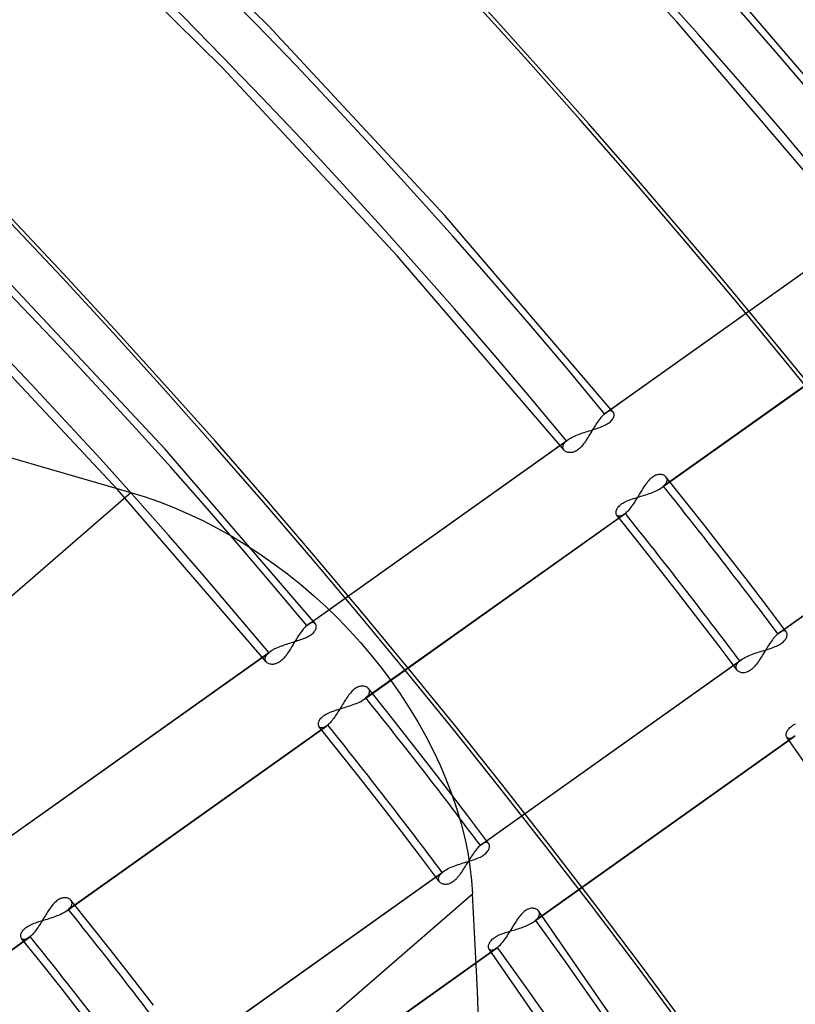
# Model space of a CAD drawing. Header units: millimetres. Extents: x -192 to 186, y -241 to 236.
# Tile 71 of 87: x 76 to 95, y 59 to 83. Entities that reach past the tile are written whole.
import ezdxf

# ---------------------------------------------------------------- set-up
doc = ezdxf.new("R2010")
doc.units = ezdxf.units.MM
doc.layers.add('MAIN-1', color=7, linetype='Continuous')
doc.layers.add('MAIN-2', color=7, linetype='Continuous')

msp = doc.modelspace()

# ---------------------------------------------------------------- linework, layer by layer
at = {"layer": 'MAIN-1'}
for centre, major_axis, start_param, end_param in [((-0.5, -0.433), (106.054, -122.46), 0.713724, 3.466968), ((-4.75, -4.114), (-100.489, 116.035), -2.427868, -0.857072), ((-40.5, -35.074), (-100.489, 116.035), -3.141592, -0.857072), ((-40.5, -35.074), (99.835, -115.279), 0, 2.284521)]:
    msp.add_ellipse(centre, major_axis=major_axis, ratio=0.75, start_param=start_param, end_param=end_param, dxfattribs=at)
at = {"layer": 'MAIN-2'}
for p, q in [((15.583, 89.716), (78.976, 71.416)), ((92.342, 82.942), (87.605, 88.054)), ((82.341, 82.843), (77.852, 87.292)), ((81.223, 81.805), (76.781, 86.206)), ((98.073, 78.573), (93.504, 83.93)), ((86.657, 78.203), (82.341, 82.843)), ((96.869, 77.637), (92.342, 82.942)), ((85.495, 77.215), (81.223, 81.805)), ((90.785, 73.388), (86.657, 78.203)), ((90.609, 73.373), (96.968, 77.896)), ((90.573, 73.345), (96.928, 77.865)), ((89.58, 72.452), (85.495, 77.215)), ((79.809, 72.476), (75.958, 76.594)), ((91.975, 71.538), (98.331, 76.059)), ((98.366, 76.087), (92.015, 71.569)), ((78.647, 71.487), (74.841, 75.555)), ((90.551, 73.325), (90.529, 73.303)), ((90.573, 73.345), (90.551, 73.325)), ((90.579, 73.35), (90.573, 73.345)), ((90.585, 73.355), (90.579, 73.35)), ((90.591, 73.36), (90.585, 73.355)), ((90.597, 73.365), (90.591, 73.36)), ((90.603, 73.369), (90.597, 73.365)), ((90.609, 73.373), (90.603, 73.369)), ((90.632, 73.388), (90.609, 73.373)), ((90.654, 73.4), (90.632, 73.388)), ((90.675, 73.409), (90.654, 73.4)), ((90.695, 73.415), (90.675, 73.409)), ((90.714, 73.418), (90.695, 73.415)), ((90.731, 73.417), (90.714, 73.418)), ((90.747, 73.414), (90.731, 73.417)), ((90.76, 73.408), (90.747, 73.414)), ((90.773, 73.4), (90.76, 73.408)), ((90.783, 73.39), (90.773, 73.4)), ((90.791, 73.379), (90.783, 73.39)), ((90.797, 73.367), (90.791, 73.379)), ((90.801, 73.353), (90.797, 73.367)), ((90.804, 73.338), (90.801, 73.353)), ((90.803, 73.305), (90.805, 73.322)), ((90.805, 73.322), (90.804, 73.338)), ((90.37, 73.097), (90.347, 73.062)), ((90.392, 73.131), (90.37, 73.097)), ((90.415, 73.164), (90.392, 73.131)), ((90.438, 73.195), (90.415, 73.164)), ((90.461, 73.225), (90.438, 73.195)), ((90.484, 73.253), (90.461, 73.225)), ((90.507, 73.279), (90.484, 73.253)), ((90.529, 73.303), (90.507, 73.279)), ((90.577, 73.062), (90.608, 73.078)), ((90.608, 73.078), (90.638, 73.095)), ((90.638, 73.095), (90.665, 73.113)), ((90.665, 73.113), (90.69, 73.131)), ((90.69, 73.131), (90.713, 73.15)), ((90.713, 73.15), (90.733, 73.17)), ((90.733, 73.17), (90.751, 73.19)), ((90.751, 73.19), (90.766, 73.21)), ((90.766, 73.21), (90.778, 73.229)), ((90.778, 73.229), (90.788, 73.249)), ((90.788, 73.249), (90.795, 73.268)), ((90.795, 73.268), (90.8, 73.287)), ((90.8, 73.287), (90.803, 73.305)), ((89.871, 72.814), (89.909, 72.83)), ((89.909, 72.83), (89.948, 72.845)), ((89.948, 72.845), (89.988, 72.859)), ((89.988, 72.859), (90.029, 72.874)), ((90.029, 72.874), (90.07, 72.887)), ((90.07, 72.887), (90.111, 72.901)), ((90.111, 72.901), (90.153, 72.914)), ((90.153, 72.914), (90.194, 72.926)), ((90.212, 72.843), (90.19, 72.806)), ((90.194, 72.926), (90.236, 72.939)), ((90.234, 72.879), (90.212, 72.843)), ((90.257, 72.916), (90.234, 72.879)), ((90.236, 72.939), (90.276, 72.952)), ((90.279, 72.953), (90.257, 72.916)), ((90.276, 72.952), (90.317, 72.964)), ((90.301, 72.99), (90.279, 72.953)), ((90.324, 73.027), (90.301, 72.99)), ((90.317, 72.964), (90.356, 72.977)), ((90.347, 73.062), (90.324, 73.027)), ((90.356, 72.977), (90.395, 72.99)), ((90.395, 72.99), (90.434, 73.003)), ((90.434, 73.003), (90.471, 73.017)), ((90.471, 73.017), (90.508, 73.031)), ((90.508, 73.031), (90.543, 73.046)), ((90.543, 73.046), (90.577, 73.062)), ((83.283, 68.159), (89.639, 72.68)), ((83.318, 68.187), (89.678, 72.711)), ((89.56, 72.578), (89.569, 72.598)), ((89.569, 72.598), (89.582, 72.618)), ((89.582, 72.618), (89.597, 72.639)), ((89.597, 72.639), (89.616, 72.66)), ((89.616, 72.66), (89.639, 72.68)), ((89.639, 72.68), (89.645, 72.686)), ((89.645, 72.686), (89.651, 72.691)), ((89.651, 72.691), (89.658, 72.696)), ((89.658, 72.696), (89.664, 72.701)), ((89.664, 72.701), (89.671, 72.706)), ((89.671, 72.706), (89.679, 72.711)), ((89.679, 72.711), (89.706, 72.73)), ((89.706, 72.73), (89.735, 72.748)), ((89.735, 72.748), (89.766, 72.765)), ((89.766, 72.765), (89.8, 72.782)), ((89.8, 72.782), (89.835, 72.799)), ((89.835, 72.799), (89.871, 72.814)), ((90.055, 72.605), (90.032, 72.575)), ((90.079, 72.636), (90.055, 72.605)), ((90.101, 72.668), (90.079, 72.636)), ((90.124, 72.701), (90.101, 72.668)), ((90.146, 72.735), (90.124, 72.701)), ((90.168, 72.771), (90.146, 72.735)), ((90.19, 72.806), (90.168, 72.771)), ((83.494, 68.203), (79.809, 72.476)), ((89.551, 72.539), (89.554, 72.558)), ((89.551, 72.52), (89.551, 72.539)), ((89.554, 72.502), (89.551, 72.52)), ((89.554, 72.558), (89.56, 72.578)), ((89.559, 72.485), (89.554, 72.502)), ((89.567, 72.469), (89.559, 72.485)), ((89.578, 72.455), (89.567, 72.469)), ((89.59, 72.442), (89.578, 72.455)), ((89.603, 72.431), (89.59, 72.442)), ((89.618, 72.421), (89.603, 72.431)), ((89.635, 72.412), (89.618, 72.421)), ((89.653, 72.405), (89.635, 72.412)), ((89.672, 72.399), (89.653, 72.405)), ((89.693, 72.395), (89.672, 72.399)), ((89.714, 72.393), (89.693, 72.395)), ((89.736, 72.393), (89.714, 72.393)), ((89.759, 72.395), (89.736, 72.393)), ((89.783, 72.399), (89.759, 72.395)), ((89.808, 72.406), (89.783, 72.399)), ((89.833, 72.415), (89.808, 72.406)), ((89.858, 72.426), (89.833, 72.415)), ((89.883, 72.44), (89.858, 72.426)), ((89.908, 72.457), (89.883, 72.44)), ((89.934, 72.476), (89.908, 72.457)), ((89.959, 72.497), (89.934, 72.476)), ((89.984, 72.521), (89.959, 72.497)), ((90.008, 72.547), (89.984, 72.521)), ((90.032, 72.575), (90.008, 72.547)), ((94.817, 67.959), (101.168, 72.477)), ((94.852, 67.987), (101.207, 72.507)), ((91.603, 71.649), (91.58, 71.618)), ((91.626, 71.678), (91.603, 71.649)), ((91.65, 71.706), (91.626, 71.678)), ((91.675, 71.732), (91.65, 71.706)), ((91.7, 71.756), (91.675, 71.732)), ((91.725, 71.777), (91.7, 71.756)), ((91.75, 71.796), (91.725, 71.777)), ((91.775, 71.813), (91.75, 71.796)), ((91.8, 71.826), (91.775, 71.813)), ((91.826, 71.838), (91.8, 71.826)), ((91.851, 71.846), (91.826, 71.838)), ((91.875, 71.853), (91.851, 71.846)), ((91.899, 71.857), (91.875, 71.853)), ((91.922, 71.858), (91.899, 71.857)), ((91.944, 71.858), (91.922, 71.858)), ((91.965, 71.856), (91.944, 71.858)), ((91.985, 71.852), (91.965, 71.856)), ((92.004, 71.846), (91.985, 71.852)), ((92.021, 71.839), (92.004, 71.846)), ((92.038, 71.83), (92.021, 71.839)), ((92.052, 71.82), (92.038, 71.83)), ((92.066, 71.808), (92.052, 71.82)), ((92.056, 71.61), (92.072, 71.631)), ((92.077, 71.796), (92.066, 71.808)), ((92.072, 71.631), (92.084, 71.651)), ((92.556, 71.195), (92.075, 71.798)), ((92.088, 71.781), (92.077, 71.796)), ((92.084, 71.651), (92.094, 71.672)), ((92.095, 71.765), (92.088, 71.781)), ((92.094, 71.672), (92.1, 71.692)), ((92.101, 71.748), (92.095, 71.765)), ((92.1, 71.692), (92.103, 71.711)), ((92.103, 71.73), (92.101, 71.748)), ((92.103, 71.711), (92.103, 71.73)), ((61.647, 56.408), (78.976, 71.416)), ((82.29, 67.266), (78.647, 71.487)), ((78.976, 71.416), (79.321, 71.309)), ((91.445, 71.41), (91.422, 71.373)), ((91.467, 71.447), (91.445, 71.41)), ((91.489, 71.483), (91.467, 71.447)), ((91.512, 71.518), (91.489, 71.483)), ((91.534, 71.552), (91.512, 71.518)), ((91.557, 71.586), (91.534, 71.552)), ((91.58, 71.618), (91.557, 71.586)), ((91.624, 71.376), (91.665, 71.39)), ((91.665, 71.39), (91.705, 71.404)), ((91.705, 71.404), (91.744, 71.419)), ((91.744, 71.419), (91.782, 71.435)), ((91.782, 71.435), (91.818, 71.451)), ((91.818, 71.451), (91.853, 71.467)), ((91.853, 71.467), (91.887, 71.484)), ((91.887, 71.484), (91.918, 71.502)), ((91.918, 71.502), (91.948, 71.52)), ((91.948, 71.52), (91.975, 71.538)), ((91.975, 71.538), (91.982, 71.543)), ((91.982, 71.543), (91.989, 71.548)), ((91.989, 71.548), (91.996, 71.553)), ((91.996, 71.553), (92.002, 71.559)), ((92.002, 71.559), (92.009, 71.564)), ((92.009, 71.564), (92.015, 71.569)), ((92.015, 71.569), (92.037, 71.59)), ((92.037, 71.59), (92.056, 71.61)), ((79.321, 71.309), (79.671, 71.187)), ((79.671, 71.187), (80.024, 71.049)), ((90.964, 71.118), (90.988, 71.136)), ((90.988, 71.136), (91.015, 71.154)), ((91.015, 71.154), (91.045, 71.171)), ((91.045, 71.171), (91.076, 71.188)), ((91.076, 71.188), (91.109, 71.203)), ((91.109, 71.203), (91.144, 71.218)), ((91.144, 71.218), (91.18, 71.233)), ((91.18, 71.233), (91.217, 71.246)), ((91.217, 71.246), (91.255, 71.26)), ((91.255, 71.26), (91.294, 71.272)), ((91.286, 71.154), (91.263, 71.12)), ((91.309, 71.189), (91.286, 71.154)), ((91.294, 71.272), (91.334, 71.285)), ((91.332, 71.225), (91.309, 71.189)), ((91.355, 71.262), (91.332, 71.225)), ((91.334, 71.285), (91.375, 71.298)), ((91.377, 71.299), (91.355, 71.262)), ((91.375, 71.298), (91.416, 71.311)), ((91.4, 71.336), (91.377, 71.299)), ((91.422, 71.373), (91.4, 71.336)), ((91.416, 71.311), (91.458, 71.323)), ((91.458, 71.323), (91.5, 71.336)), ((91.5, 71.336), (91.541, 71.349)), ((91.541, 71.349), (91.583, 71.362)), ((91.583, 71.362), (91.624, 71.376)), ((93.034, 70.589), (92.556, 71.195)), ((80.024, 71.049), (80.379, 70.896)), ((80.379, 70.896), (80.734, 70.727)), ((91.081, 70.905), (84.729, 66.387)), ((90.852, 70.93), (90.853, 70.947)), ((90.852, 70.914), (90.852, 70.93)), ((90.855, 70.899), (90.852, 70.914)), ((90.853, 70.947), (90.856, 70.964)), ((90.859, 70.885), (90.855, 70.899)), ((90.856, 70.964), (90.861, 70.983)), ((90.861, 70.983), (90.869, 71.002)), ((90.869, 71.002), (90.878, 71.021)), ((90.878, 71.021), (90.89, 71.041)), ((90.89, 71.041), (90.905, 71.06)), ((90.905, 71.06), (90.922, 71.08)), ((90.922, 71.08), (90.942, 71.099)), ((90.942, 71.099), (90.964, 71.118)), ((91.075, 70.899), (91.069, 70.894)), ((91.081, 70.905), (91.075, 70.899)), ((91.103, 70.925), (91.081, 70.905)), ((91.125, 70.947), (91.103, 70.925)), ((91.148, 70.971), (91.125, 70.947)), ((91.171, 70.998), (91.148, 70.971)), ((91.194, 71.026), (91.171, 70.998)), ((91.217, 71.056), (91.194, 71.026)), ((91.24, 71.088), (91.217, 71.056)), ((91.263, 71.12), (91.24, 71.088)), ((80.734, 70.727), (81.089, 70.544)), ((84.69, 66.356), (91.045, 70.877)), ((90.865, 70.872), (90.859, 70.885)), ((90.872, 70.861), (90.865, 70.872)), ((91.354, 70.256), (90.871, 70.862)), ((90.882, 70.85), (90.872, 70.861)), ((90.895, 70.842), (90.882, 70.85)), ((90.908, 70.836), (90.895, 70.842)), ((90.924, 70.833), (90.908, 70.836)), ((90.941, 70.833), (90.924, 70.833)), ((90.959, 70.835), (90.941, 70.833)), ((90.979, 70.841), (90.959, 70.835)), ((91, 70.85), (90.979, 70.841)), ((91.022, 70.861), (91, 70.85)), ((91.045, 70.877), (91.022, 70.861)), ((91.051, 70.881), (91.045, 70.877)), ((91.057, 70.885), (91.051, 70.881)), ((91.063, 70.89), (91.057, 70.885)), ((91.069, 70.894), (91.063, 70.89)), ((81.089, 70.544), (81.442, 70.346)), ((93.565, 69.909), (93.034, 70.589)), ((81.442, 70.346), (81.792, 70.134)), ((91.834, 69.648), (91.354, 70.256)), ((81.792, 70.134), (82.137, 69.908)), ((82.137, 69.908), (82.476, 69.671)), ((94.092, 69.226), (93.565, 69.909)), ((82.476, 69.671), (82.808, 69.421)), ((92.36, 68.974), (91.834, 69.648)), ((82.808, 69.421), (83.132, 69.161)), ((94.559, 68.613), (94.092, 69.226)), ((83.132, 69.161), (83.447, 68.891)), ((92.882, 68.298), (92.36, 68.974)), ((83.447, 68.891), (83.751, 68.613)), ((83.751, 68.613), (84.045, 68.328)), ((95.024, 67.998), (94.559, 68.613)), ((84.045, 68.328), (84.326, 68.037)), ((93.352, 67.682), (92.882, 68.298)), ((83.148, 68.009), (83.125, 67.978)), ((83.171, 68.039), (83.148, 68.009)), ((83.194, 68.067), (83.171, 68.039)), ((83.216, 68.093), (83.194, 68.067)), ((83.239, 68.117), (83.216, 68.093)), ((83.261, 68.139), (83.239, 68.117)), ((83.283, 68.159), (83.261, 68.139)), ((83.289, 68.165), (83.283, 68.159)), ((83.295, 68.169), (83.289, 68.165)), ((83.301, 68.174), (83.295, 68.169)), ((83.307, 68.179), (83.301, 68.174)), ((83.313, 68.183), (83.307, 68.179)), ((83.318, 68.187), (83.313, 68.183)), ((83.34, 68.201), (83.318, 68.187)), ((83.36, 68.213), (83.34, 68.201)), ((83.379, 68.221), (83.36, 68.213)), ((83.398, 68.227), (83.379, 68.221)), ((83.415, 68.231), (83.398, 68.227)), ((83.432, 68.232), (83.415, 68.231)), ((83.447, 68.231), (83.432, 68.232)), ((83.442, 67.983), (83.458, 68.001)), ((83.46, 68.227), (83.447, 68.231)), ((83.458, 68.001), (83.473, 68.02)), ((83.473, 68.222), (83.46, 68.227)), ((83.484, 68.214), (83.473, 68.222)), ((83.473, 68.02), (83.485, 68.038)), ((83.493, 68.204), (83.484, 68.214)), ((83.485, 68.038), (83.495, 68.057)), ((83.5, 68.194), (83.493, 68.204)), ((83.495, 68.057), (83.503, 68.075)), ((83.506, 68.183), (83.5, 68.194)), ((83.503, 68.075), (83.508, 68.092)), ((83.51, 68.17), (83.506, 68.183)), ((83.508, 68.092), (83.512, 68.109)), ((83.513, 68.156), (83.51, 68.17)), ((83.512, 68.109), (83.514, 68.126)), ((83.515, 68.142), (83.513, 68.156)), ((83.514, 68.126), (83.515, 68.142)), ((84.326, 68.037), (84.594, 67.741)), ((94.875, 68.002), (94.852, 67.987)), ((94.897, 68.014), (94.875, 68.002)), ((94.918, 68.022), (94.897, 68.014)), ((94.937, 68.028), (94.918, 68.022)), ((94.955, 68.03), (94.937, 68.028)), ((94.972, 68.029), (94.955, 68.03)), ((94.987, 68.026), (94.972, 68.029)), ((95.001, 68.02), (94.987, 68.026)), ((95.012, 68.012), (95.001, 68.02)), ((95.022, 68.001), (95.012, 68.012)), ((82.943, 67.753), (82.982, 67.765)), ((82.989, 67.768), (82.966, 67.731)), ((82.982, 67.765), (83.019, 67.776)), ((83.011, 67.804), (82.989, 67.768)), ((83.034, 67.841), (83.011, 67.804)), ((83.019, 67.776), (83.056, 67.788)), ((83.057, 67.876), (83.034, 67.841)), ((83.056, 67.788), (83.093, 67.8)), ((83.079, 67.911), (83.057, 67.876)), ((83.102, 67.945), (83.079, 67.911)), ((83.093, 67.8), (83.129, 67.813)), ((83.125, 67.978), (83.102, 67.945)), ((83.129, 67.813), (83.165, 67.825)), ((83.165, 67.825), (83.199, 67.838)), ((83.199, 67.838), (83.233, 67.852)), ((83.233, 67.852), (83.265, 67.866)), ((83.265, 67.866), (83.296, 67.881)), ((83.296, 67.881), (83.326, 67.897)), ((83.326, 67.897), (83.353, 67.913)), ((83.353, 67.913), (83.378, 67.929)), ((83.378, 67.929), (83.401, 67.947)), ((83.401, 67.947), (83.423, 67.964)), ((83.423, 67.964), (83.442, 67.983)), ((94.657, 67.775), (94.633, 67.742)), ((94.68, 67.807), (94.657, 67.775)), ((94.703, 67.837), (94.68, 67.807)), ((94.726, 67.865), (94.703, 67.837)), ((94.749, 67.892), (94.726, 67.865)), ((94.772, 67.916), (94.749, 67.892)), ((94.794, 67.939), (94.772, 67.916)), ((94.817, 67.959), (94.794, 67.939)), ((94.823, 67.964), (94.817, 67.959)), ((94.829, 67.969), (94.823, 67.964)), ((94.835, 67.974), (94.829, 67.969)), ((94.84, 67.978), (94.835, 67.974)), ((94.846, 67.983), (94.84, 67.978)), ((94.852, 67.987), (94.846, 67.983)), ((94.928, 67.741), (94.95, 67.76)), ((94.95, 67.76), (94.97, 67.78)), ((94.97, 67.78), (94.987, 67.8)), ((94.987, 67.8), (95.001, 67.819)), ((95.001, 67.819), (95.013, 67.839)), ((95.013, 67.839), (95.023, 67.858)), ((95.029, 67.99), (95.022, 68.001)), ((95.023, 67.858), (95.031, 67.877)), ((95.035, 67.977), (95.029, 67.99)), ((95.031, 67.877), (95.036, 67.896)), ((95.039, 67.963), (95.035, 67.977)), ((95.036, 67.896), (95.039, 67.914)), ((95.041, 67.947), (95.039, 67.963)), ((95.039, 67.914), (95.041, 67.931)), ((95.041, 67.931), (95.041, 67.947)), ((76.026, 63), (82.388, 67.525)), ((82.374, 67.515), (82.381, 67.52)), ((82.381, 67.52), (82.388, 67.526)), ((82.388, 67.526), (82.413, 67.543)), ((82.413, 67.543), (82.44, 67.559)), ((82.44, 67.559), (82.469, 67.576)), ((82.469, 67.576), (82.5, 67.592)), ((82.5, 67.592), (82.533, 67.607)), ((82.533, 67.607), (82.566, 67.622)), ((82.566, 67.622), (82.601, 67.637)), ((82.601, 67.637), (82.637, 67.651)), ((82.637, 67.651), (82.674, 67.665)), ((82.674, 67.665), (82.711, 67.679)), ((82.711, 67.679), (82.75, 67.692)), ((82.75, 67.692), (82.788, 67.704)), ((82.788, 67.704), (82.827, 67.717)), ((82.827, 67.717), (82.866, 67.729)), ((82.856, 67.55), (82.834, 67.515)), ((82.878, 67.585), (82.856, 67.55)), ((82.866, 67.729), (82.905, 67.741)), ((82.9, 67.62), (82.878, 67.585)), ((82.922, 67.657), (82.9, 67.62)), ((82.905, 67.741), (82.943, 67.753)), ((82.944, 67.694), (82.922, 67.657)), ((82.966, 67.731), (82.944, 67.694)), ((84.594, 67.741), (84.85, 67.441)), ((93.818, 67.064), (93.352, 67.682)), ((94.355, 67.513), (94.396, 67.525)), ((94.396, 67.525), (94.438, 67.538)), ((94.438, 67.538), (94.479, 67.55)), ((94.495, 67.527), (94.473, 67.49)), ((94.479, 67.55), (94.52, 67.563)), ((94.518, 67.564), (94.495, 67.527)), ((94.541, 67.601), (94.518, 67.564)), ((94.52, 67.563), (94.56, 67.575)), ((94.564, 67.637), (94.541, 67.601)), ((94.56, 67.575), (94.599, 67.587)), ((94.587, 67.673), (94.564, 67.637)), ((94.61, 67.708), (94.587, 67.673)), ((94.599, 67.587), (94.638, 67.6)), ((94.633, 67.742), (94.61, 67.708)), ((94.638, 67.6), (94.676, 67.613)), ((94.676, 67.613), (94.713, 67.627)), ((94.713, 67.627), (94.749, 67.641)), ((94.749, 67.641), (94.784, 67.656)), ((94.784, 67.656), (94.817, 67.672)), ((94.817, 67.672), (94.848, 67.688)), ((94.848, 67.688), (94.877, 67.705)), ((94.877, 67.705), (94.904, 67.723)), ((94.904, 67.723), (94.928, 67.741)), ((75.991, 62.972), (82.348, 67.494)), ((82.261, 67.353), (82.264, 67.372)), ((82.261, 67.334), (82.261, 67.353)), ((82.263, 67.316), (82.261, 67.334)), ((82.269, 67.299), (82.263, 67.316)), ((82.264, 67.372), (82.27, 67.392)), ((82.277, 67.284), (82.269, 67.299)), ((82.27, 67.392), (82.279, 67.412)), ((82.288, 67.269), (82.277, 67.284)), ((82.279, 67.412), (82.291, 67.432)), ((82.291, 67.432), (82.307, 67.453)), ((82.307, 67.453), (82.326, 67.474)), ((82.326, 67.474), (82.348, 67.494)), ((82.348, 67.494), (82.354, 67.5)), ((82.354, 67.5), (82.361, 67.505)), ((82.361, 67.505), (82.367, 67.51)), ((82.367, 67.51), (82.374, 67.515)), ((82.644, 67.29), (82.618, 67.271)), ((82.669, 67.312), (82.644, 67.29)), ((82.693, 67.336), (82.669, 67.312)), ((82.718, 67.362), (82.693, 67.336)), ((82.742, 67.39), (82.718, 67.362)), ((82.765, 67.419), (82.742, 67.39)), ((82.788, 67.45), (82.765, 67.419)), ((82.811, 67.482), (82.788, 67.45)), ((82.834, 67.515), (82.811, 67.482)), ((84.85, 67.441), (85.099, 67.131)), ((87.531, 62.776), (93.882, 67.294)), ((87.566, 62.804), (93.922, 67.325)), ((93.86, 67.274), (93.882, 67.294)), ((93.882, 67.294), (93.889, 67.3)), ((93.889, 67.3), (93.895, 67.305)), ((93.895, 67.305), (93.902, 67.31)), ((93.902, 67.31), (93.908, 67.315)), ((93.908, 67.315), (93.915, 67.32)), ((93.915, 67.32), (93.922, 67.325)), ((93.922, 67.325), (93.949, 67.344)), ((93.949, 67.344), (93.979, 67.361)), ((93.979, 67.361), (94.01, 67.379)), ((94.01, 67.379), (94.043, 67.396)), ((94.043, 67.396), (94.078, 67.412)), ((94.078, 67.412), (94.115, 67.428)), ((94.115, 67.428), (94.153, 67.443)), ((94.153, 67.443), (94.192, 67.458)), ((94.192, 67.458), (94.231, 67.472)), ((94.231, 67.472), (94.272, 67.486)), ((94.272, 67.486), (94.313, 67.5)), ((94.313, 67.5), (94.355, 67.513)), ((94.338, 67.279), (94.316, 67.247)), ((94.361, 67.312), (94.338, 67.279)), ((94.383, 67.346), (94.361, 67.312)), ((94.406, 67.381), (94.383, 67.346)), ((94.428, 67.417), (94.406, 67.381)), ((94.45, 67.453), (94.428, 67.417)), ((94.473, 67.49), (94.45, 67.453)), ((82.299, 67.256), (82.288, 67.269)), ((82.313, 67.245), (82.299, 67.256)), ((82.328, 67.235), (82.313, 67.245)), ((82.345, 67.226), (82.328, 67.235)), ((82.363, 67.219), (82.345, 67.226)), ((82.382, 67.214), (82.363, 67.219)), ((82.403, 67.21), (82.382, 67.214)), ((82.424, 67.208), (82.403, 67.21)), ((82.446, 67.208), (82.424, 67.208)), ((82.469, 67.21), (82.446, 67.208)), ((82.493, 67.214), (82.469, 67.21)), ((82.518, 67.22), (82.493, 67.214)), ((82.543, 67.229), (82.518, 67.22)), ((82.568, 67.241), (82.543, 67.229)), ((82.593, 67.255), (82.568, 67.241)), ((82.618, 67.271), (82.593, 67.255)), ((85.099, 67.131), (85.339, 66.811)), ((93.793, 67.152), (93.797, 67.172)), ((93.793, 67.133), (93.793, 67.152)), ((93.795, 67.115), (93.793, 67.133)), ((93.8, 67.098), (93.795, 67.115)), ((93.797, 67.172), (93.803, 67.192)), ((93.807, 67.081), (93.8, 67.098)), ((93.803, 67.192), (93.813, 67.212)), ((93.817, 67.066), (93.807, 67.081)), ((93.813, 67.212), (93.826, 67.233)), ((93.828, 67.053), (93.817, 67.066)), ((93.826, 67.233), (93.841, 67.253)), ((93.841, 67.041), (93.828, 67.053)), ((93.841, 67.253), (93.86, 67.274)), ((93.856, 67.03), (93.841, 67.041)), ((94.12, 67.049), (94.094, 67.034)), ((94.145, 67.065), (94.12, 67.049)), ((94.17, 67.085), (94.145, 67.065)), ((94.195, 67.107), (94.17, 67.085)), ((94.22, 67.131), (94.195, 67.107)), ((94.245, 67.157), (94.22, 67.131)), ((94.269, 67.186), (94.245, 67.157)), ((94.292, 67.215), (94.269, 67.186)), ((94.316, 67.247), (94.292, 67.215)), ((85.339, 66.811), (85.57, 66.482)), ((93.873, 67.021), (93.856, 67.03)), ((93.89, 67.013), (93.873, 67.021)), ((93.909, 67.008), (93.89, 67.013)), ((93.929, 67.003), (93.909, 67.008)), ((93.951, 67.001), (93.929, 67.003)), ((93.973, 67.001), (93.951, 67.001)), ((93.996, 67.003), (93.973, 67.001)), ((94.02, 67.007), (93.996, 67.003)), ((94.044, 67.013), (94.02, 67.007)), ((94.069, 67.022), (94.044, 67.013)), ((94.094, 67.034), (94.069, 67.022)), ((84.395, 66.556), (84.372, 66.532)), ((84.419, 66.578), (84.395, 66.556)), ((84.442, 66.597), (84.419, 66.578)), ((84.466, 66.615), (84.442, 66.597)), ((84.489, 66.63), (84.466, 66.615)), ((84.513, 66.643), (84.489, 66.63)), ((84.537, 66.654), (84.513, 66.643)), ((84.56, 66.662), (84.537, 66.654)), ((84.583, 66.669), (84.56, 66.662)), ((84.605, 66.673), (84.583, 66.669)), ((84.627, 66.675), (84.605, 66.673)), ((84.648, 66.676), (84.627, 66.675)), ((84.668, 66.674), (84.648, 66.676)), ((84.688, 66.671), (84.668, 66.674)), ((84.706, 66.667), (84.688, 66.671)), ((84.723, 66.661), (84.706, 66.667)), ((84.74, 66.654), (84.723, 66.661)), ((84.755, 66.645), (84.74, 66.654)), ((84.768, 66.636), (84.755, 66.645)), ((84.781, 66.625), (84.768, 66.636)), ((84.791, 66.613), (84.781, 66.625)), ((85.271, 66.013), (84.789, 66.616)), ((84.801, 66.599), (84.791, 66.613)), ((84.809, 66.585), (84.801, 66.599)), ((84.814, 66.569), (84.809, 66.585)), ((84.817, 66.553), (84.814, 66.569)), ((84.22, 66.327), (84.199, 66.293)), ((84.241, 66.359), (84.22, 66.327)), ((84.262, 66.391), (84.241, 66.359)), ((84.284, 66.421), (84.262, 66.391)), ((84.305, 66.451), (84.284, 66.421)), ((84.327, 66.479), (84.305, 66.451)), ((84.349, 66.506), (84.327, 66.479)), ((84.372, 66.532), (84.349, 66.506)), ((84.601, 66.302), (84.633, 66.319)), ((84.633, 66.319), (84.662, 66.337)), ((84.662, 66.337), (84.689, 66.355)), ((84.689, 66.355), (84.697, 66.361)), ((84.697, 66.361), (84.703, 66.366)), ((84.703, 66.366), (84.71, 66.371)), ((84.71, 66.371), (84.717, 66.376)), ((84.717, 66.376), (84.723, 66.381)), ((84.723, 66.381), (84.729, 66.387)), ((84.729, 66.387), (84.75, 66.406)), ((84.75, 66.406), (84.768, 66.425)), ((84.768, 66.425), (84.783, 66.444)), ((84.783, 66.444), (84.795, 66.463)), ((84.795, 66.463), (84.805, 66.481)), ((84.805, 66.481), (84.812, 66.5)), ((84.812, 66.5), (84.816, 66.518)), ((84.816, 66.518), (84.818, 66.536)), ((84.818, 66.536), (84.817, 66.553)), ((85.57, 66.482), (85.79, 66.145)), ((83.931, 66.064), (83.969, 66.077)), ((83.969, 66.077), (84.008, 66.09)), ((84.008, 66.09), (84.048, 66.103)), ((84.048, 66.103), (84.089, 66.115)), ((84.073, 66.086), (84.052, 66.052)), ((84.094, 66.121), (84.073, 66.086)), ((84.089, 66.115), (84.13, 66.128)), ((84.115, 66.156), (84.094, 66.121)), ((84.136, 66.19), (84.115, 66.156)), ((84.13, 66.128), (84.172, 66.141)), ((84.157, 66.225), (84.136, 66.19)), ((84.178, 66.26), (84.157, 66.225)), ((84.172, 66.141), (84.214, 66.153)), ((84.199, 66.293), (84.178, 66.26)), ((84.214, 66.153), (84.256, 66.166)), ((84.256, 66.166), (84.297, 66.18)), ((84.297, 66.18), (84.338, 66.193)), ((84.338, 66.193), (84.379, 66.207)), ((84.379, 66.207), (84.419, 66.222)), ((84.419, 66.222), (84.458, 66.237)), ((84.458, 66.237), (84.496, 66.252)), ((84.496, 66.252), (84.532, 66.268)), ((84.532, 66.268), (84.568, 66.285)), ((84.568, 66.285), (84.601, 66.302)), ((85.79, 66.145), (85.998, 65.801)), ((83.582, 65.819), (83.592, 65.838)), ((83.592, 65.838), (83.604, 65.858)), ((83.604, 65.858), (83.619, 65.878)), ((83.619, 65.878), (83.636, 65.897)), ((83.636, 65.897), (83.656, 65.917)), ((83.656, 65.917), (83.678, 65.936)), ((83.678, 65.936), (83.702, 65.954)), ((83.702, 65.954), (83.729, 65.971)), ((83.729, 65.971), (83.759, 65.989)), ((83.759, 65.989), (83.79, 66.005)), ((83.79, 66.005), (83.823, 66.021)), ((83.823, 66.021), (83.858, 66.036)), ((83.858, 66.036), (83.894, 66.05)), ((83.901, 65.834), (83.879, 65.808)), ((83.894, 66.05), (83.931, 66.064)), ((83.922, 65.862), (83.901, 65.834)), ((83.944, 65.891), (83.922, 65.862)), ((83.966, 65.921), (83.944, 65.891)), ((83.987, 65.953), (83.966, 65.921)), ((84.009, 65.985), (83.987, 65.953)), ((84.03, 66.018), (84.009, 65.985)), ((84.052, 66.052), (84.03, 66.018)), ((85.749, 65.408), (85.271, 66.013)), ((77.404, 61.173), (83.76, 65.694)), ((83.795, 65.722), (77.443, 61.204)), ((83.566, 65.747), (83.567, 65.764)), ((83.566, 65.731), (83.566, 65.747)), ((83.569, 65.716), (83.566, 65.731)), ((83.567, 65.764), (83.57, 65.782)), ((83.573, 65.702), (83.569, 65.716)), ((83.57, 65.782), (83.575, 65.8)), ((83.579, 65.689), (83.573, 65.702)), ((83.575, 65.8), (83.582, 65.819)), ((83.586, 65.678), (83.579, 65.689)), ((84.069, 65.074), (83.585, 65.68)), ((83.597, 65.668), (83.586, 65.678)), ((83.609, 65.659), (83.597, 65.668)), ((83.623, 65.654), (83.609, 65.659)), ((83.638, 65.65), (83.623, 65.654)), ((83.655, 65.65), (83.638, 65.65)), ((83.674, 65.653), (83.655, 65.65)), ((83.693, 65.658), (83.674, 65.653)), ((83.714, 65.667), (83.693, 65.658)), ((83.737, 65.679), (83.714, 65.667)), ((83.76, 65.694), (83.737, 65.679)), ((83.765, 65.698), (83.76, 65.694)), ((83.771, 65.703), (83.765, 65.698)), ((83.777, 65.707), (83.771, 65.703)), ((83.783, 65.712), (83.777, 65.707)), ((83.789, 65.717), (83.783, 65.712)), ((83.795, 65.722), (83.789, 65.717)), ((83.816, 65.741), (83.795, 65.722)), ((83.837, 65.762), (83.816, 65.741)), ((83.858, 65.784), (83.837, 65.762)), ((83.879, 65.808), (83.858, 65.784)), ((85.998, 65.801), (86.193, 65.452)), ((95.047, 65.581), (95.06, 65.601)), ((95.06, 65.601), (95.074, 65.62)), ((95.074, 65.62), (95.091, 65.64)), ((95.091, 65.64), (95.111, 65.66)), ((95.111, 65.66), (95.133, 65.679)), ((95.133, 65.679), (95.158, 65.698)), ((95.158, 65.698), (95.185, 65.716)), ((95.185, 65.716), (95.215, 65.733)), ((95.215, 65.733), (95.246, 65.75)), ((86.28, 64.727), (85.749, 65.408)), ((86.193, 65.452), (86.375, 65.098)), ((88.847, 60.908), (95.207, 65.432)), ((95.242, 65.46), (88.886, 60.939)), ((95.02, 65.488), (95.021, 65.506)), ((95.02, 65.472), (95.02, 65.488)), ((95.022, 65.457), (95.02, 65.472)), ((95.021, 65.506), (95.025, 65.523)), ((95.026, 65.443), (95.022, 65.457)), ((95.025, 65.523), (95.03, 65.542)), ((95.031, 65.43), (95.026, 65.443)), ((95.03, 65.542), (95.038, 65.561)), ((95.038, 65.418), (95.031, 65.43)), ((99.151, 59.502), (95.036, 65.421)), ((95.038, 65.561), (95.047, 65.581)), ((95.047, 65.407), (95.038, 65.418)), ((95.059, 65.399), (95.047, 65.407)), ((95.072, 65.393), (95.059, 65.399)), ((95.087, 65.389), (95.072, 65.393)), ((95.104, 65.389), (95.087, 65.389)), ((95.122, 65.391), (95.104, 65.389)), ((95.141, 65.396), (95.122, 65.391)), ((95.162, 65.405), (95.141, 65.396)), ((95.183, 65.417), (95.162, 65.405)), ((95.206, 65.432), (95.183, 65.417)), ((95.212, 65.436), (95.206, 65.432)), ((95.218, 65.44), (95.212, 65.436)), ((95.224, 65.445), (95.218, 65.44)), ((95.23, 65.449), (95.224, 65.445)), ((95.236, 65.454), (95.23, 65.449)), ((95.242, 65.46), (95.236, 65.454)), ((84.55, 64.466), (84.069, 65.074)), ((86.375, 65.098), (86.543, 64.741)), ((86.808, 64.044), (86.28, 64.727)), ((86.543, 64.741), (86.695, 64.382)), ((85.076, 63.792), (84.55, 64.466)), ((86.695, 64.382), (86.832, 64.023)), ((87.275, 63.431), (86.808, 64.044)), ((86.832, 64.023), (86.954, 63.663)), ((85.597, 63.116), (85.076, 63.792)), ((86.954, 63.663), (87.059, 63.305)), ((87.738, 62.816), (87.275, 63.431)), ((87.059, 63.305), (87.147, 62.95)), ((86.067, 62.5), (85.597, 63.116)), ((87.147, 62.95), (87.22, 62.6)), ((87.468, 62.714), (87.447, 62.69)), ((87.489, 62.737), (87.468, 62.714)), ((87.51, 62.757), (87.489, 62.737)), ((87.531, 62.776), (87.51, 62.757)), ((87.537, 62.781), (87.531, 62.776)), ((87.543, 62.786), (87.537, 62.781)), ((87.549, 62.791), (87.543, 62.786)), ((87.555, 62.796), (87.549, 62.791)), ((87.561, 62.8), (87.555, 62.796)), ((87.566, 62.804), (87.561, 62.8)), ((87.589, 62.819), (87.566, 62.804)), ((87.611, 62.831), (87.589, 62.819)), ((87.632, 62.84), (87.611, 62.831)), ((87.652, 62.845), (87.632, 62.84)), ((87.67, 62.847), (87.652, 62.845)), ((87.686, 62.847), (87.67, 62.847)), ((87.701, 62.843), (87.686, 62.847)), ((87.715, 62.837), (87.701, 62.843)), ((87.726, 62.829), (87.715, 62.837)), ((87.736, 62.818), (87.726, 62.829)), ((87.743, 62.807), (87.736, 62.818)), ((87.749, 62.794), (87.743, 62.807)), ((87.745, 62.695), (87.75, 62.713)), ((87.753, 62.78), (87.749, 62.794)), ((87.75, 62.713), (87.753, 62.731)), ((87.755, 62.765), (87.753, 62.78)), ((87.753, 62.731), (87.755, 62.748)), ((87.755, 62.748), (87.755, 62.765)), ((86.532, 61.882), (86.067, 62.5)), ((87.22, 62.6), (87.276, 62.255)), ((87.294, 62.48), (87.272, 62.446)), ((87.316, 62.513), (87.294, 62.48)), ((87.337, 62.545), (87.316, 62.513)), ((87.359, 62.576), (87.337, 62.545)), ((87.381, 62.607), (87.359, 62.576)), ((87.403, 62.636), (87.381, 62.607)), ((87.425, 62.664), (87.403, 62.636)), ((87.447, 62.69), (87.425, 62.664)), ((87.428, 62.444), (87.464, 62.459)), ((87.464, 62.459), (87.498, 62.474)), ((87.498, 62.474), (87.531, 62.489)), ((87.531, 62.489), (87.563, 62.506)), ((87.563, 62.506), (87.591, 62.523)), ((87.591, 62.523), (87.618, 62.541)), ((87.618, 62.541), (87.642, 62.559)), ((87.642, 62.559), (87.664, 62.578)), ((87.664, 62.578), (87.684, 62.597)), ((87.684, 62.597), (87.701, 62.617)), ((87.701, 62.617), (87.715, 62.637)), ((87.715, 62.637), (87.727, 62.656)), ((87.727, 62.656), (87.737, 62.676)), ((87.737, 62.676), (87.745, 62.695)), ((86.758, 62.213), (86.793, 62.23)), ((86.793, 62.23), (86.829, 62.245)), ((86.829, 62.245), (86.867, 62.261)), ((86.867, 62.261), (86.906, 62.275)), ((86.906, 62.275), (86.946, 62.29)), ((86.946, 62.29), (86.986, 62.303)), ((86.986, 62.303), (87.028, 62.317)), ((87.028, 62.317), (87.069, 62.33)), ((87.069, 62.33), (87.111, 62.343)), ((87.111, 62.343), (87.152, 62.355)), ((87.145, 62.239), (87.124, 62.206)), ((87.166, 62.273), (87.145, 62.239)), ((87.152, 62.355), (87.193, 62.368)), ((87.187, 62.308), (87.166, 62.273)), ((87.208, 62.342), (87.187, 62.308)), ((87.193, 62.368), (87.234, 62.38)), ((87.23, 62.377), (87.208, 62.342)), ((87.251, 62.412), (87.23, 62.377)), ((87.234, 62.38), (87.274, 62.392)), ((87.272, 62.446), (87.251, 62.412)), ((87.274, 62.392), (87.314, 62.405)), ((87.276, 62.255), (87.316, 61.916)), ((87.314, 62.405), (87.352, 62.418)), ((87.352, 62.418), (87.391, 62.431)), ((87.391, 62.431), (87.428, 62.444)), ((80.245, 57.593), (86.597, 62.112)), ((80.28, 57.621), (86.636, 62.143)), ((86.507, 61.962), (86.509, 61.98)), ((86.509, 61.98), (86.514, 61.998)), ((86.514, 61.998), (86.521, 62.017)), ((86.521, 62.017), (86.531, 62.036)), ((86.531, 62.036), (86.543, 62.055)), ((86.543, 62.055), (86.558, 62.074)), ((86.558, 62.074), (86.576, 62.093)), ((86.576, 62.093), (86.597, 62.112)), ((86.597, 62.112), (86.603, 62.117)), ((86.603, 62.117), (86.609, 62.122)), ((86.609, 62.122), (86.616, 62.127)), ((86.616, 62.127), (86.623, 62.133)), ((86.623, 62.133), (86.629, 62.138)), ((86.629, 62.138), (86.636, 62.143)), ((86.636, 62.143), (86.664, 62.161)), ((86.664, 62.161), (86.693, 62.179)), ((86.693, 62.179), (86.724, 62.196)), ((86.724, 62.196), (86.758, 62.213)), ((86.974, 61.992), (86.951, 61.966)), ((86.996, 62.02), (86.974, 61.992)), ((87.018, 62.048), (86.996, 62.02)), ((87.04, 62.078), (87.018, 62.048)), ((87.061, 62.109), (87.04, 62.078)), ((87.082, 62.14), (87.061, 62.109)), ((87.103, 62.173), (87.082, 62.14)), ((87.124, 62.206), (87.103, 62.173)), ((86.507, 61.945), (86.507, 61.962)), ((86.51, 61.928), (86.507, 61.945)), ((86.515, 61.912), (86.51, 61.928)), ((86.522, 61.897), (86.515, 61.912)), ((86.531, 61.883), (86.522, 61.897)), ((86.542, 61.871), (86.531, 61.883)), ((86.554, 61.86), (86.542, 61.871)), ((86.567, 61.849), (86.554, 61.86)), ((86.582, 61.841), (86.567, 61.849)), ((86.599, 61.833), (86.582, 61.841)), ((86.616, 61.827), (86.599, 61.833)), ((86.635, 61.822), (86.616, 61.827)), ((86.654, 61.819), (86.635, 61.822)), ((86.674, 61.818), (86.654, 61.819)), ((86.695, 61.818), (86.674, 61.818)), ((86.717, 61.821), (86.695, 61.818)), ((86.74, 61.825), (86.717, 61.821)), ((86.763, 61.832), (86.74, 61.825)), ((86.786, 61.841), (86.763, 61.832)), ((86.81, 61.852), (86.786, 61.841)), ((86.834, 61.866), (86.81, 61.852)), ((86.858, 61.882), (86.834, 61.866)), ((86.881, 61.9), (86.858, 61.882)), ((86.905, 61.92), (86.881, 61.9)), ((86.928, 61.942), (86.905, 61.92)), ((86.951, 61.966), (86.928, 61.942)), ((87.316, 61.916), (87.34, 61.586)), ((69.571, 46.196), (87.34, 61.586)), ((77.341, 61.492), (77.319, 61.49)), ((77.362, 61.492), (77.341, 61.492)), ((77.382, 61.491), (77.362, 61.492)), ((77.401, 61.488), (77.382, 61.491)), ((77.019, 61.268), (76.997, 61.239)), ((77.041, 61.297), (77.019, 61.268)), ((77.063, 61.324), (77.041, 61.297)), ((77.086, 61.349), (77.063, 61.324)), ((77.109, 61.373), (77.086, 61.349)), ((77.132, 61.395), (77.109, 61.373)), ((77.156, 61.414), (77.132, 61.395)), ((77.179, 61.432), (77.156, 61.414)), ((77.203, 61.447), (77.179, 61.432)), ((77.227, 61.46), (77.203, 61.447)), ((77.25, 61.471), (77.227, 61.46)), ((77.274, 61.479), (77.25, 61.471)), ((77.297, 61.485), (77.274, 61.479)), ((77.319, 61.49), (77.297, 61.485)), ((77.42, 61.484), (77.401, 61.488)), ((77.437, 61.478), (77.42, 61.484)), ((77.453, 61.471), (77.437, 61.478)), ((77.468, 61.462), (77.453, 61.471)), ((77.482, 61.453), (77.468, 61.462)), ((77.481, 61.242), (77.497, 61.261)), ((77.494, 61.442), (77.482, 61.453)), ((77.505, 61.43), (77.494, 61.442)), ((77.497, 61.261), (77.509, 61.28)), ((77.986, 60.831), (77.503, 61.433)), ((77.515, 61.417), (77.505, 61.43)), ((77.509, 61.28), (77.519, 61.299)), ((77.522, 61.402), (77.515, 61.417)), ((77.519, 61.299), (77.526, 61.317)), ((77.528, 61.386), (77.522, 61.402)), ((77.526, 61.317), (77.53, 61.335)), ((77.531, 61.37), (77.528, 61.386)), ((77.53, 61.335), (77.532, 61.353)), ((77.532, 61.353), (77.531, 61.37)), ((76.871, 61.042), (76.85, 61.008)), ((76.892, 61.077), (76.871, 61.042)), ((76.913, 61.111), (76.892, 61.077)), ((76.934, 61.144), (76.913, 61.111)), ((76.955, 61.176), (76.934, 61.144)), ((76.976, 61.208), (76.955, 61.176)), ((76.997, 61.239), (76.976, 61.208)), ((77.011, 60.997), (77.052, 61.011)), ((77.052, 61.011), (77.093, 61.025)), ((77.093, 61.025), (77.133, 61.039)), ((77.133, 61.039), (77.172, 61.054)), ((77.172, 61.054), (77.21, 61.069)), ((77.21, 61.069), (77.246, 61.085)), ((77.246, 61.085), (77.281, 61.102)), ((77.281, 61.102), (77.315, 61.119)), ((77.315, 61.119), (77.346, 61.136)), ((77.346, 61.136), (77.376, 61.154)), ((77.376, 61.154), (77.403, 61.173)), ((77.403, 61.173), (77.41, 61.178)), ((77.41, 61.178), (77.417, 61.183)), ((77.417, 61.183), (77.424, 61.188)), ((77.424, 61.188), (77.431, 61.193)), ((77.431, 61.193), (77.437, 61.199)), ((77.437, 61.199), (77.443, 61.204)), ((77.443, 61.204), (77.464, 61.223)), ((77.464, 61.223), (77.481, 61.242)), ((88.481, 61.022), (88.458, 60.991)), ((88.505, 61.052), (88.481, 61.022)), ((88.529, 61.08), (88.505, 61.052)), ((88.554, 61.106), (88.529, 61.08)), ((88.579, 61.13), (88.554, 61.106)), ((88.604, 61.152), (88.579, 61.13)), ((88.629, 61.171), (88.604, 61.152)), ((88.654, 61.188), (88.629, 61.171)), ((88.679, 61.202), (88.654, 61.188)), ((88.705, 61.214), (88.679, 61.202)), ((88.73, 61.223), (88.705, 61.214)), ((88.754, 61.229), (88.73, 61.223)), ((88.777, 61.233), (88.754, 61.229)), ((88.8, 61.234), (88.777, 61.233)), ((88.822, 61.234), (88.8, 61.234)), ((88.843, 61.231), (88.822, 61.234)), ((88.863, 61.227), (88.843, 61.231)), ((88.882, 61.221), (88.863, 61.227)), ((88.899, 61.213), (88.882, 61.221)), ((88.915, 61.204), (88.899, 61.213)), ((88.929, 61.193), (88.915, 61.204)), ((88.942, 61.181), (88.929, 61.193)), ((88.953, 61.168), (88.942, 61.181)), ((88.943, 61), (88.956, 61.021)), ((92.654, 55.813), (88.952, 61.169)), ((88.963, 61.152), (88.953, 61.168)), ((88.956, 61.021), (88.965, 61.041)), ((88.97, 61.136), (88.963, 61.152)), ((88.965, 61.041), (88.972, 61.061)), ((88.975, 61.118), (88.97, 61.136)), ((88.972, 61.061), (88.976, 61.081)), ((88.977, 61.1), (88.975, 61.118)), ((88.976, 61.081), (88.977, 61.1)), ((76.391, 60.753), (76.416, 60.771)), ((76.416, 60.771), (76.443, 60.789)), ((76.443, 60.789), (76.472, 60.806)), ((76.472, 60.806), (76.504, 60.822)), ((76.504, 60.822), (76.537, 60.838)), ((76.537, 60.838), (76.572, 60.853)), ((76.572, 60.853), (76.608, 60.867)), ((76.608, 60.867), (76.645, 60.881)), ((76.645, 60.881), (76.683, 60.894)), ((76.701, 60.77), (76.679, 60.738)), ((76.683, 60.894), (76.722, 60.907)), ((76.723, 60.802), (76.701, 60.77)), ((76.722, 60.907), (76.762, 60.92)), ((76.744, 60.835), (76.723, 60.802)), ((76.765, 60.869), (76.744, 60.835)), ((76.762, 60.92), (76.803, 60.932)), ((76.787, 60.903), (76.765, 60.869)), ((76.808, 60.938), (76.787, 60.903)), ((76.803, 60.932), (76.844, 60.945)), ((76.829, 60.973), (76.808, 60.938)), ((76.85, 61.008), (76.829, 60.973)), ((76.844, 60.945), (76.886, 60.958)), ((76.886, 60.958), (76.928, 60.971)), ((76.928, 60.971), (76.969, 60.984)), ((76.969, 60.984), (77.011, 60.997)), ((78.464, 60.227), (77.986, 60.831)), ((88.322, 60.784), (88.299, 60.746)), ((88.344, 60.82), (88.322, 60.784)), ((88.367, 60.856), (88.344, 60.82)), ((88.39, 60.891), (88.367, 60.856)), ((88.412, 60.926), (88.39, 60.891)), ((88.435, 60.959), (88.412, 60.926)), ((88.458, 60.991), (88.435, 60.959)), ((88.531, 60.759), (88.567, 60.772)), ((88.567, 60.772), (88.603, 60.785)), ((88.603, 60.785), (88.638, 60.799)), ((88.638, 60.799), (88.672, 60.813)), ((88.672, 60.813), (88.705, 60.828)), ((88.705, 60.828), (88.736, 60.843)), ((88.736, 60.843), (88.766, 60.858)), ((88.766, 60.858), (88.795, 60.874)), ((88.795, 60.874), (88.822, 60.891)), ((88.822, 60.891), (88.846, 60.908)), ((88.846, 60.908), (88.854, 60.913)), ((88.854, 60.913), (88.86, 60.918)), ((88.86, 60.918), (88.867, 60.923)), ((88.867, 60.923), (88.874, 60.928)), ((88.874, 60.928), (88.88, 60.933)), ((88.88, 60.933), (88.886, 60.939)), ((88.886, 60.939), (88.908, 60.959)), ((88.908, 60.959), (88.927, 60.98)), ((88.927, 60.98), (88.943, 61)), ((76.509, 60.539), (70.156, 56.021)), ((76.279, 60.564), (76.28, 60.581)), ((76.28, 60.548), (76.279, 60.564)), ((76.28, 60.581), (76.283, 60.599)), ((76.282, 60.533), (76.28, 60.548)), ((76.286, 60.519), (76.282, 60.533)), ((76.283, 60.599), (76.289, 60.617)), ((76.289, 60.617), (76.296, 60.636)), ((76.296, 60.636), (76.306, 60.656)), ((76.306, 60.656), (76.318, 60.675)), ((76.318, 60.675), (76.332, 60.695)), ((76.332, 60.695), (76.35, 60.715)), ((76.35, 60.715), (76.369, 60.734)), ((76.369, 60.734), (76.391, 60.753)), ((76.497, 60.529), (76.491, 60.524)), ((76.503, 60.534), (76.497, 60.529)), ((76.509, 60.539), (76.503, 60.534)), ((76.53, 60.558), (76.509, 60.539)), ((76.551, 60.579), (76.53, 60.558)), ((76.572, 60.601), (76.551, 60.579)), ((76.593, 60.626), (76.572, 60.601)), ((76.614, 60.652), (76.593, 60.626)), ((76.636, 60.679), (76.614, 60.652)), ((76.658, 60.708), (76.636, 60.679)), ((76.679, 60.738), (76.658, 60.708)), ((87.865, 60.51), (87.89, 60.527)), ((87.89, 60.527), (87.917, 60.543)), ((87.917, 60.543), (87.946, 60.559)), ((87.946, 60.559), (87.977, 60.574)), ((87.977, 60.574), (88.01, 60.588)), ((88.01, 60.588), (88.043, 60.602)), ((88.043, 60.602), (88.078, 60.615)), ((88.078, 60.615), (88.114, 60.628)), ((88.114, 60.628), (88.15, 60.64)), ((88.16, 60.527), (88.137, 60.492)), ((88.15, 60.64), (88.188, 60.652)), ((88.183, 60.562), (88.16, 60.527)), ((88.207, 60.598), (88.183, 60.562)), ((88.188, 60.652), (88.226, 60.664)), ((88.23, 60.635), (88.207, 60.598)), ((88.226, 60.664), (88.264, 60.676)), ((88.253, 60.672), (88.23, 60.635)), ((88.276, 60.709), (88.253, 60.672)), ((88.264, 60.676), (88.302, 60.687)), ((88.299, 60.746), (88.276, 60.709)), ((88.302, 60.687), (88.341, 60.699)), ((88.341, 60.699), (88.379, 60.71)), ((88.379, 60.71), (88.418, 60.722)), ((88.418, 60.722), (88.456, 60.734)), ((88.456, 60.734), (88.493, 60.746)), ((88.493, 60.746), (88.531, 60.759)), ((70.117, 55.99), (76.474, 60.511)), ((76.292, 60.506), (76.286, 60.519)), ((76.3, 60.495), (76.292, 60.506)), ((76.784, 59.892), (76.299, 60.497)), ((76.31, 60.485), (76.3, 60.495)), ((76.322, 60.476), (76.31, 60.485)), ((76.336, 60.471), (76.322, 60.476)), ((76.352, 60.467), (76.336, 60.471)), ((76.369, 60.467), (76.352, 60.467)), ((76.387, 60.47), (76.369, 60.467)), ((76.407, 60.475), (76.387, 60.47)), ((76.428, 60.484), (76.407, 60.475)), ((76.45, 60.496), (76.428, 60.484)), ((76.473, 60.511), (76.45, 60.496)), ((76.479, 60.515), (76.473, 60.511)), ((76.485, 60.52), (76.479, 60.515)), ((76.491, 60.524), (76.485, 60.52)), ((87.73, 60.313), (87.733, 60.329)), ((87.73, 60.297), (87.73, 60.313)), ((87.73, 60.282), (87.73, 60.297)), ((87.733, 60.329), (87.737, 60.347)), ((87.737, 60.347), (87.743, 60.364)), ((87.743, 60.364), (87.751, 60.382)), ((87.751, 60.382), (87.761, 60.401)), ((87.761, 60.401), (87.773, 60.419)), ((87.773, 60.419), (87.787, 60.438)), ((87.787, 60.438), (87.803, 60.456)), ((87.803, 60.456), (87.822, 60.475)), ((87.822, 60.475), (87.842, 60.493)), ((87.842, 60.493), (87.865, 60.51)), ((87.974, 60.294), (87.951, 60.274)), ((87.996, 60.317), (87.974, 60.294)), ((88.019, 60.341), (87.996, 60.317)), ((88.042, 60.368), (88.019, 60.341)), ((88.066, 60.397), (88.042, 60.368)), ((88.089, 60.427), (88.066, 60.397)), ((88.113, 60.459), (88.089, 60.427)), ((88.137, 60.492), (88.113, 60.459)), ((78.996, 59.546), (78.464, 60.227)), ((81.555, 55.721), (87.916, 60.246)), ((87.951, 60.274), (81.594, 55.752)), ((87.732, 60.268), (87.73, 60.282)), ((87.736, 60.255), (87.732, 60.268)), ((87.741, 60.243), (87.736, 60.255)), ((87.748, 60.233), (87.741, 60.243)), ((91.398, 54.946), (87.746, 60.235)), ((87.756, 60.223), (87.748, 60.233)), ((87.767, 60.215), (87.756, 60.223)), ((87.778, 60.208), (87.767, 60.215)), ((87.791, 60.205), (87.778, 60.208)), ((87.806, 60.203), (87.791, 60.205)), ((87.821, 60.204), (87.806, 60.203)), ((87.838, 60.207), (87.821, 60.204)), ((87.856, 60.213), (87.838, 60.207)), ((87.875, 60.221), (87.856, 60.213)), ((87.895, 60.232), (87.875, 60.221)), ((87.916, 60.246), (87.895, 60.232)), ((87.922, 60.25), (87.916, 60.246)), ((87.927, 60.254), (87.922, 60.25)), ((87.933, 60.259), (87.927, 60.254)), ((87.939, 60.264), (87.933, 60.259)), ((87.945, 60.269), (87.939, 60.264)), ((87.951, 60.274), (87.945, 60.269)), ((77.266, 59.284), (76.784, 59.892)), ((79.524, 58.862), (78.996, 59.546)), ((77.791, 58.611), (77.266, 59.284))]:
    msp.add_line(p, q, dxfattribs=at)
for centre, major_axis, ratio, start_param, end_param in [((3.828, 3.315), (-110.317, 127.383), 0.75, -1.616769, -0.097375), ((3.828, 3.315), (109.319, -126.231), 0.75, 1.524472, 3.04457), ((0, 0), (-105.399, 121.705), 0.75, -2.427868, 0.713724), ((21.428, 18.557), (-84.76, 97.872), 0.75, -1.607127, -0.107017), ((21.428, 18.557), (83.761, -96.719), 0.75, 1.534887, 3.034154), ((21.428, 18.557), (-76.973, 88.88), 0.75, -1.60355, -0.110594), ((21.428, 18.557), (75.974, -87.727), 0.75, 1.538555, 3.030487), ((-4.25, -3.681), (-99.835, 115.279), 0.75, -2.427868, -0.857072), ((21.428, 18.557), (-69.185, 79.888), 0.75, -1.599167, -0.114977), ((21.428, 18.557), (68.187, -78.736), 0.75, 1.543061, 3.025981), ((21.428, 18.557), (-76.973, 88.88), 0.75, -1.661927, -1.623014), ((21.428, 18.557), (75.974, -87.727), 0.75, 1.47941, 1.518835), ((21.428, 18.557), (-69.185, 79.888), 0.75, -1.664117, -1.620823), ((21.428, 18.557), (68.187, -78.736), 0.75, 1.477159, 1.521086), ((-126.879, -155.631), (119.261, 413.131), 0.433013, -0.982794, -0.897574), ((21.428, 18.557), (-61.398, 70.897), 0.75, -1.666863, -1.618077), ((21.428, 18.557), (-69.185, 79.888), 0.75, -2.427868, -1.685774), ((21.428, 18.557), (60.4, -69.744), 0.75, 1.474327, 1.523918), ((21.428, 18.557), (68.187, -78.736), 0.75, 0.713724, 1.455185)]:
    msp.add_ellipse(centre, major_axis=major_axis, ratio=ratio, start_param=start_param, end_param=end_param, dxfattribs=at)

doc.saveas('drawing.dxf')
